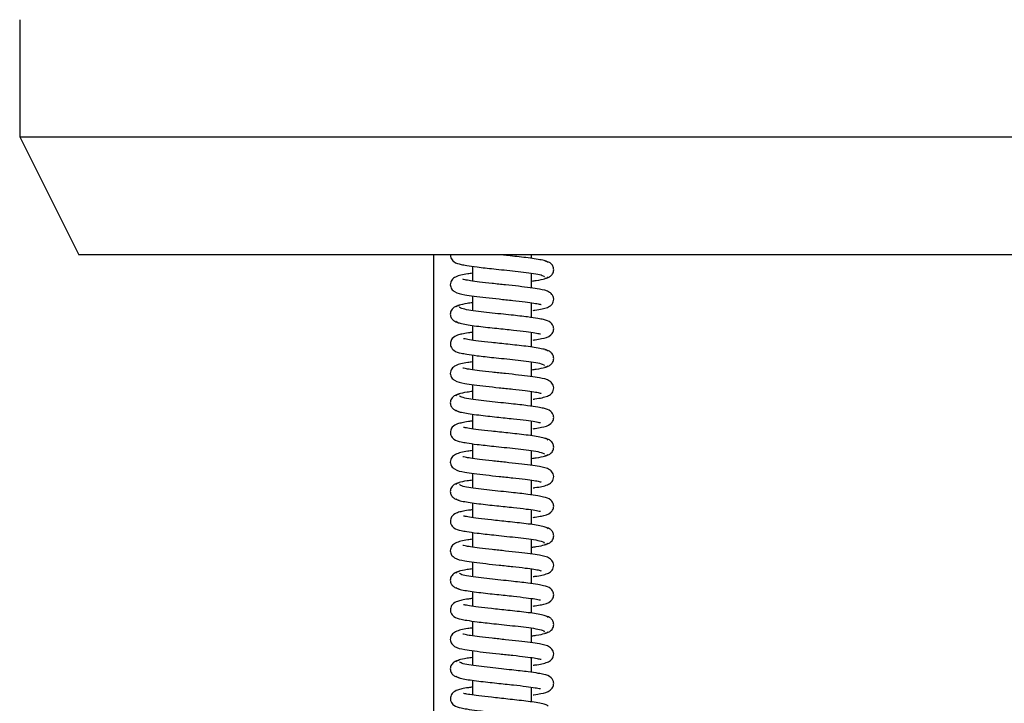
# Model space of a CAD drawing. Header units: inches. Extents: x 2 to 31.8, y 0 to 21.9.
# Tile 17 of 21: x 27.5 to 29.6, y 7 to 8.4. Entities that reach past the tile are written whole.
import ezdxf

# ---------------------------------------------------------------- set-up
doc = ezdxf.new("R2010")
doc.units = ezdxf.units.IN
doc.header["$MEASUREMENT"] = 0

msp = doc.modelspace()

# ---------------------------------------------------------------- linework, layer by layer
at = {"color": 7, "linetype": 'Continuous', "lineweight": 25}
for p, q in [((27.5447, 8.4366), (27.5447, 8.1893)), ((27.5447, 8.1893), (27.6697, 7.9393)), ((27.5447, 8.1893), (29.6697, 8.1893)), ((29.6697, 7.9393), (27.6697, 7.9393)), ((28.4197, 7.9393), (28.4197, 5.9393)), ((28.6273, 7.932), (28.6273, 7.9393)), ((28.5023, 7.9153), (28.5023, 7.8841)), ((28.6273, 7.8695), (28.6273, 7.9006)), ((28.5023, 7.8528), (28.5023, 7.8217)), ((28.6273, 7.807), (28.6273, 7.8381)), ((28.5023, 7.7903), (28.5023, 7.7592)), ((28.6273, 7.7445), (28.6273, 7.7756)), ((28.5023, 7.7278), (28.5023, 7.6966)), ((28.6273, 7.682), (28.6273, 7.7131)), ((28.5023, 7.6653), (28.5023, 7.6342)), ((28.6273, 7.6195), (28.6273, 7.6506)), ((28.5023, 7.6028), (28.5023, 7.5717)), ((28.6273, 7.557), (28.6273, 7.5881)), ((28.5023, 7.5403), (28.5023, 7.5091)), ((28.6273, 7.4945), (28.6273, 7.5256)), ((28.5023, 7.4778), (28.5023, 7.4467)), ((28.6273, 7.432), (28.6273, 7.4631)), ((28.5023, 7.4153), (28.5023, 7.3842)), ((28.6273, 7.3695), (28.6273, 7.4006)), ((28.5023, 7.3528), (28.5023, 7.3216)), ((28.6273, 7.307), (28.6273, 7.3381)), ((28.5023, 7.2903), (28.5023, 7.2592)), ((28.6273, 7.2445), (28.6273, 7.2756)), ((28.5023, 7.2278), (28.5023, 7.1967)), ((28.6273, 7.182), (28.6273, 7.2131)), ((28.5023, 7.1653), (28.5023, 7.1341)), ((28.6273, 7.1195), (28.6273, 7.1506)), ((28.5023, 7.1028), (28.5023, 7.0717)), ((28.6273, 7.057), (28.6273, 7.0881)), ((28.5023, 7.0403), (28.5023, 7.0092)), ((28.6273, 6.9945), (28.6273, 7.0256))]:
    msp.add_line(p, q, dxfattribs=at)
for points, knots in [([(28.456, 7.9393), (28.456, 7.9372), (28.4562, 7.9313), (28.4655, 7.9222), (28.4757, 7.9198), (28.4913, 7.9167), (28.5136, 7.9136), (28.5419, 7.9105), (28.5699, 7.9075), (28.5936, 7.905), (28.6172, 7.9022), (28.6375, 7.8993), (28.6523, 7.8961), (28.6537, 7.894), (28.6544, 7.8929)], [0, 0, 0, 0, 0.029414, 0.083828, 0.187687, 0.25453, 0.348937, 0.471517, 0.543473, 0.622254, 0.707655, 0.799517, 0.897611, 1, 1, 1, 1]), ([(28.6623, 7.9231), (28.6614, 7.9241), (28.6597, 7.9259), (28.649, 7.9286), (28.6341, 7.9312), (28.6163, 7.9336), (28.5971, 7.9358), (28.5796, 7.9377), (28.5689, 7.9388), (28.5647, 7.9393)], [0, 0, 0, 0, 0.1760168, 0.3423396, 0.4994705, 0.6473678, 0.786332, 0.9165143, 1, 1, 1, 1]), ([(28.6555, 7.8899), (28.6578, 7.8903), (28.6628, 7.8912), (28.6697, 7.8958), (28.6735, 7.9021), (28.6743, 7.9078), (28.6737, 7.9133), (28.6707, 7.919), (28.6642, 7.9243), (28.6589, 7.9254), (28.6557, 7.9261)], [0, 0, 0, 0, 0.1244512, 0.2641045, 0.4154404, 0.4923056, 0.567139, 0.7040992, 0.8208094, 1, 1, 1, 1]), ([(28.5023, 7.9007), (28.499, 7.9003), (28.4838, 7.8982), (28.4698, 7.8955), (28.4594, 7.8884), (28.4561, 7.8822), (28.4552, 7.8766), (28.4561, 7.8713), (28.4591, 7.8657), (28.4687, 7.8582), (28.4816, 7.856), (28.5053, 7.8522), (28.5304, 7.8492), (28.5587, 7.8462), (28.5877, 7.8431), (28.6133, 7.8402), (28.6326, 7.8374), (28.6431, 7.8359), (28.6484, 7.8338), (28.6477, 7.8345), (28.6477, 7.8345)], [0, 0, 0, 0, 0.034588, 0.156934, 0.209649, 0.230954, 0.248878, 0.2658, 0.283582, 0.322919, 0.438067, 0.513139, 0.589495, 0.667014, 0.745779, 0.824016, 0.89269, 0.950573, 0.9986, 1, 1, 1, 1]), ([(28.6273, 7.8841), (28.6308, 7.8845), (28.6429, 7.8862), (28.6572, 7.889), (28.6604, 7.8915), (28.6621, 7.8928)], [0, 0, 0, 0, 0.160454, 0.563663, 1, 1, 1, 1]), ([(28.6307, 7.822), (28.632, 7.8222), (28.645, 7.8239), (28.6576, 7.8265), (28.668, 7.8319), (28.6723, 7.8374), (28.6743, 7.8427), (28.6741, 7.8493), (28.6711, 7.856), (28.6615, 7.864), (28.6484, 7.8662), (28.625, 7.87), (28.6003, 7.873), (28.5722, 7.876), (28.5433, 7.879), (28.5176, 7.8819), (28.4981, 7.8847), (28.487, 7.8864), (28.4815, 7.8884), (28.4821, 7.8877), (28.4821, 7.8877)], [0, 0, 0, 0, 0.013406, 0.134602, 0.187841, 0.211133, 0.23239, 0.252374, 0.272308, 0.314019, 0.430745, 0.505712, 0.582316, 0.660284, 0.739847, 0.818989, 0.888592, 0.947215, 0.995913, 1, 1, 1, 1]), ([(28.474, 7.8324), (28.4717, 7.8319), (28.4668, 7.831), (28.4599, 7.8265), (28.4561, 7.8202), (28.4553, 7.8144), (28.456, 7.8089), (28.459, 7.8033), (28.4655, 7.7979), (28.4709, 7.7968), (28.4741, 7.7961)], [0, 0, 0, 0, 0.123338, 0.262324, 0.413317, 0.490088, 0.564869, 0.701886, 0.818953, 1, 1, 1, 1]), ([(28.5023, 7.8382), (28.4985, 7.8377), (28.4861, 7.836), (28.4717, 7.8331), (28.4689, 7.8306), (28.4674, 7.8294)], [0, 0, 0, 0, 0.175323, 0.571236, 1, 1, 1, 1]), ([(28.6306, 7.7595), (28.632, 7.7597), (28.6391, 7.7606), (28.6517, 7.7632), (28.6645, 7.7653), (28.6737, 7.7768), (28.6747, 7.7852), (28.6722, 7.7917), (28.6647, 7.7998), (28.6549, 7.8022), (28.6399, 7.8053), (28.6176, 7.8085), (28.5895, 7.8117), (28.5614, 7.8146), (28.5375, 7.8172), (28.5137, 7.8199), (28.4929, 7.8229), (28.4777, 7.826), (28.4759, 7.8282), (28.475, 7.8293)], [0, 0, 0, 0, 0.013371, 0.067467, 0.162538, 0.193766, 0.226135, 0.253234, 0.274692, 0.35853, 0.41156, 0.486175, 0.582736, 0.639443, 0.701419, 0.768637, 0.840868, 0.918078, 1, 1, 1, 1]), ([(28.4675, 7.799), (28.4685, 7.798), (28.4704, 7.7962), (28.4816, 7.7935), (28.4966, 7.7909), (28.5147, 7.7886), (28.5339, 7.7863), (28.5588, 7.7837), (28.5877, 7.7807), (28.6156, 7.7774), (28.6348, 7.7748), (28.6454, 7.7724), (28.646, 7.7727), (28.6463, 7.7728)], [0, 0, 0, 0, 0.0994949, 0.1936781, 0.282554, 0.3662818, 0.4449863, 0.5186551, 0.6508594, 0.7640161, 0.860649, 0.9458319, 1, 1, 1, 1]), ([(28.5023, 7.7757), (28.4994, 7.7754), (28.4906, 7.7742), (28.4801, 7.7722), (28.4705, 7.7699), (28.46, 7.7649), (28.4549, 7.7543), (28.4562, 7.7443), (28.4652, 7.7346), (28.4757, 7.7323), (28.4913, 7.7292), (28.5137, 7.7261), (28.5419, 7.7229), (28.5699, 7.72), (28.5937, 7.7175), (28.6172, 7.7147), (28.6375, 7.7118), (28.6523, 7.7086), (28.6537, 7.7065), (28.6544, 7.7054)], [0, 0, 0, 0, 0.027804, 0.082572, 0.129399, 0.182847, 0.217036, 0.247936, 0.290094, 0.370606, 0.422423, 0.495594, 0.590592, 0.646354, 0.707402, 0.773579, 0.844761, 0.92077, 1, 1, 1, 1]), ([(28.6623, 7.7356), (28.6614, 7.7366), (28.6597, 7.7384), (28.649, 7.7411), (28.6341, 7.7437), (28.6163, 7.7461), (28.5971, 7.7483), (28.5723, 7.751), (28.5434, 7.754), (28.5152, 7.7573), (28.4957, 7.7599), (28.4846, 7.7623), (28.4838, 7.762), (28.4834, 7.7619)], [0, 0, 0, 0, 0.099212, 0.192959, 0.281524, 0.364885, 0.443209, 0.516584, 0.64806, 0.760729, 0.857093, 0.942926, 1, 1, 1, 1]), ([(28.6555, 7.7024), (28.6578, 7.7028), (28.6628, 7.7037), (28.6697, 7.7083), (28.6735, 7.7146), (28.6743, 7.7203), (28.6737, 7.7258), (28.6707, 7.7315), (28.6642, 7.7368), (28.6589, 7.7379), (28.6557, 7.7386)], [0, 0, 0, 0, 0.1244966, 0.2641812, 0.4155355, 0.4924049, 0.5672397, 0.7041933, 0.8208849, 1, 1, 1, 1]), ([(28.5023, 7.7132), (28.499, 7.7128), (28.4837, 7.7107), (28.4698, 7.708), (28.4594, 7.7009), (28.4561, 7.6947), (28.4552, 7.6891), (28.4561, 7.6838), (28.4591, 7.6782), (28.4687, 7.6707), (28.4816, 7.6685), (28.5054, 7.6647), (28.5304, 7.6617), (28.5588, 7.6587), (28.5877, 7.6556), (28.6133, 7.6527), (28.6326, 7.6499), (28.6431, 7.6484), (28.6484, 7.6462), (28.6478, 7.647), (28.6477, 7.647)], [0, 0, 0, 0, 0.034704, 0.156991, 0.20966, 0.230953, 0.248872, 0.265793, 0.283573, 0.322906, 0.438088, 0.513192, 0.589571, 0.667104, 0.745873, 0.824108, 0.892777, 0.950656, 0.998679, 1, 1, 1, 1]), ([(28.6307, 7.6345), (28.632, 7.6347), (28.645, 7.6364), (28.6576, 7.639), (28.6679, 7.6444), (28.6723, 7.6498), (28.6743, 7.6552), (28.6741, 7.6617), (28.6712, 7.6685), (28.6615, 7.6765), (28.6484, 7.6787), (28.625, 7.6825), (28.6003, 7.6855), (28.5723, 7.6885), (28.5434, 7.6915), (28.5176, 7.6944), (28.4981, 7.6972), (28.4871, 7.6989), (28.4815, 7.7009), (28.4821, 7.7002), (28.4821, 7.7002)], [0, 0, 0, 0, 0.013287, 0.134458, 0.187664, 0.210963, 0.232266, 0.252326, 0.272312, 0.314039, 0.430726, 0.50566, 0.582241, 0.660194, 0.73975, 0.818893, 0.888498, 0.947124, 0.995824, 1, 1, 1, 1]), ([(28.6273, 7.6966), (28.6308, 7.697), (28.6429, 7.6987), (28.6572, 7.7015), (28.6604, 7.704), (28.6621, 7.7052)], [0, 0, 0, 0, 0.159995, 0.563423, 1, 1, 1, 1]), ([(28.474, 7.6449), (28.4717, 7.6444), (28.4668, 7.6435), (28.4599, 7.639), (28.4561, 7.6327), (28.4553, 7.6269), (28.456, 7.6214), (28.459, 7.6158), (28.4655, 7.6104), (28.4709, 7.6093), (28.4741, 7.6086)], [0, 0, 0, 0, 0.123294, 0.262249, 0.413222, 0.489987, 0.564766, 0.701788, 0.818873, 1, 1, 1, 1]), ([(28.5023, 7.6507), (28.4985, 7.6502), (28.486, 7.6485), (28.4717, 7.6456), (28.4688, 7.6431), (28.4674, 7.6418)], [0, 0, 0, 0, 0.175774, 0.57147, 1, 1, 1, 1]), ([(28.6306, 7.572), (28.632, 7.5722), (28.639, 7.5731), (28.6516, 7.5757), (28.6644, 7.5777), (28.6736, 7.5892), (28.6747, 7.5976), (28.6722, 7.6042), (28.6648, 7.6123), (28.6549, 7.6147), (28.6399, 7.6178), (28.6176, 7.621), (28.5895, 7.6242), (28.5614, 7.6271), (28.5375, 7.6297), (28.5137, 7.6324), (28.493, 7.6354), (28.4777, 7.6385), (28.4759, 7.6407), (28.475, 7.6418)], [0, 0, 0, 0, 0.0132617, 0.0673611, 0.1624162, 0.1936171, 0.2259722, 0.253097, 0.2746046, 0.3585198, 0.4115351, 0.4861395, 0.582697, 0.6394049, 0.7013842, 0.7686075, 0.8408459, 0.9180652, 1, 1, 1, 1]), ([(28.4675, 7.6115), (28.4685, 7.6105), (28.4705, 7.6087), (28.4816, 7.606), (28.4966, 7.6034), (28.5147, 7.6011), (28.534, 7.5988), (28.5588, 7.5962), (28.5877, 7.5931), (28.6156, 7.5899), (28.6348, 7.5872), (28.6454, 7.5849), (28.646, 7.5852), (28.6463, 7.5853)], [0, 0, 0, 0, 0.099507, 0.193703, 0.282592, 0.366332, 0.445048, 0.518728, 0.650954, 0.764128, 0.860769, 0.945935, 1, 1, 1, 1]), ([(28.5023, 7.5882), (28.4994, 7.5878), (28.4906, 7.5867), (28.4801, 7.5847), (28.4705, 7.5824), (28.4599, 7.5774), (28.4549, 7.5668), (28.4562, 7.5568), (28.4652, 7.5471), (28.4757, 7.5448), (28.4913, 7.5417), (28.5137, 7.5386), (28.542, 7.5354), (28.57, 7.5325), (28.5937, 7.53), (28.6173, 7.5272), (28.6375, 7.5243), (28.6523, 7.5211), (28.6537, 7.519), (28.6544, 7.5179)], [0, 0, 0, 0, 0.0279168, 0.0826871, 0.129516, 0.1829306, 0.217084, 0.247957, 0.2901092, 0.3706552, 0.4224937, 0.4956828, 0.5906937, 0.6464597, 0.7075115, 0.7736899, 0.8448718, 0.9208784, 1, 1, 1, 1]), ([(28.6623, 7.5481), (28.6614, 7.5491), (28.6598, 7.5509), (28.649, 7.5536), (28.6342, 7.5562), (28.6164, 7.5586), (28.5971, 7.5608), (28.5724, 7.5635), (28.5434, 7.5665), (28.5153, 7.5698), (28.4957, 7.5724), (28.4846, 7.5748), (28.4838, 7.5745), (28.4834, 7.5744)], [0, 0, 0, 0, 0.099199, 0.192934, 0.281486, 0.364834, 0.443146, 0.51651, 0.647964, 0.760615, 0.85697, 0.942821, 1, 1, 1, 1]), ([(28.6555, 7.5149), (28.6578, 7.5153), (28.6628, 7.5162), (28.6697, 7.5208), (28.6735, 7.5271), (28.6743, 7.5328), (28.6737, 7.5383), (28.6707, 7.544), (28.6642, 7.5493), (28.6589, 7.5504), (28.6557, 7.5511)], [0, 0, 0, 0, 0.124542, 0.264258, 0.41563, 0.492504, 0.56734, 0.704287, 0.82096, 1, 1, 1, 1]), ([(28.5023, 7.5257), (28.4989, 7.5253), (28.4837, 7.5232), (28.4698, 7.5205), (28.4594, 7.5134), (28.4561, 7.5072), (28.4552, 7.5016), (28.4561, 7.4963), (28.4591, 7.4907), (28.4687, 7.4832), (28.4816, 7.481), (28.5054, 7.4772), (28.5305, 7.4742), (28.5588, 7.4712), (28.5878, 7.4681), (28.6133, 7.4652), (28.6326, 7.4624), (28.6431, 7.4609), (28.6485, 7.4587), (28.6478, 7.4595), (28.6477, 7.4595)], [0, 0, 0, 0, 0.03482, 0.157049, 0.209672, 0.230952, 0.248866, 0.265786, 0.283564, 0.322893, 0.438109, 0.513245, 0.589646, 0.667193, 0.745967, 0.824199, 0.892864, 0.950739, 0.998758, 1, 1, 1, 1]), ([(28.6307, 7.447), (28.632, 7.4472), (28.645, 7.4489), (28.6575, 7.4514), (28.6679, 7.4568), (28.6722, 7.4623), (28.6743, 7.4677), (28.6741, 7.4742), (28.6712, 7.481), (28.6615, 7.489), (28.6484, 7.4912), (28.6251, 7.495), (28.6003, 7.4979), (28.5723, 7.501), (28.5434, 7.504), (28.5176, 7.5069), (28.4982, 7.5097), (28.4871, 7.5114), (28.4815, 7.5134), (28.4821, 7.5127), (28.4821, 7.5127)], [0, 0, 0, 0, 0.013167, 0.134314, 0.187488, 0.210795, 0.232143, 0.252279, 0.272315, 0.314059, 0.430708, 0.505609, 0.582165, 0.660103, 0.739653, 0.818797, 0.888403, 0.947032, 0.995735, 1, 1, 1, 1]), ([(28.6273, 7.5091), (28.6308, 7.5095), (28.6429, 7.5112), (28.6572, 7.514), (28.6604, 7.5165), (28.6621, 7.5177)], [0, 0, 0, 0, 0.159535, 0.563183, 1, 1, 1, 1]), ([(28.474, 7.4574), (28.4717, 7.4569), (28.4668, 7.456), (28.4599, 7.4515), (28.4561, 7.4452), (28.4553, 7.4394), (28.456, 7.4339), (28.459, 7.4283), (28.4655, 7.4229), (28.4709, 7.4218), (28.4741, 7.4211)], [0, 0, 0, 0, 0.123251, 0.262174, 0.413127, 0.489886, 0.564663, 0.70169, 0.818794, 1, 1, 1, 1]), ([(28.5023, 7.4632), (28.4985, 7.4627), (28.486, 7.461), (28.4717, 7.4581), (28.4688, 7.4556), (28.4674, 7.4543)], [0, 0, 0, 0, 0.176224, 0.571704, 1, 1, 1, 1]), ([(28.6306, 7.3845), (28.632, 7.3847), (28.639, 7.3856), (28.6516, 7.3882), (28.6644, 7.3902), (28.6736, 7.4017), (28.6747, 7.4101), (28.6722, 7.4166), (28.6648, 7.4248), (28.6549, 7.4272), (28.6399, 7.4303), (28.6177, 7.4335), (28.5895, 7.4367), (28.5615, 7.4396), (28.5375, 7.4422), (28.5138, 7.4449), (28.493, 7.4479), (28.4777, 7.451), (28.4759, 7.4532), (28.475, 7.4543)], [0, 0, 0, 0, 0.013152, 0.067255, 0.162295, 0.193468, 0.225809, 0.25296, 0.274517, 0.358509, 0.41151, 0.486104, 0.582658, 0.639367, 0.701349, 0.768578, 0.840824, 0.918053, 1, 1, 1, 1]), ([(28.4675, 7.424), (28.4685, 7.423), (28.4705, 7.4212), (28.4816, 7.4185), (28.4967, 7.4159), (28.5147, 7.4136), (28.534, 7.4113), (28.5589, 7.4086), (28.5877, 7.4056), (28.6156, 7.4024), (28.6348, 7.3997), (28.6454, 7.3974), (28.6461, 7.3977), (28.6463, 7.3978)], [0, 0, 0, 0, 0.09952, 0.193729, 0.282629, 0.366382, 0.44511, 0.518802, 0.651048, 0.76424, 0.860889, 0.946038, 1, 1, 1, 1]), ([(28.5023, 7.4007), (28.4994, 7.4003), (28.4906, 7.3992), (28.4801, 7.3972), (28.4705, 7.3949), (28.4599, 7.3899), (28.4549, 7.3792), (28.4562, 7.3693), (28.4652, 7.3596), (28.4757, 7.3573), (28.4913, 7.3542), (28.5137, 7.3511), (28.542, 7.3479), (28.57, 7.345), (28.5938, 7.3424), (28.6173, 7.3397), (28.6376, 7.3367), (28.6523, 7.3336), (28.6537, 7.3315), (28.6543, 7.3304)], [0, 0, 0, 0, 0.0280292, 0.0828024, 0.1296334, 0.1830144, 0.2171323, 0.247978, 0.2901244, 0.3707045, 0.4225646, 0.4957713, 0.5907951, 0.6465657, 0.7076209, 0.7738007, 0.8449826, 0.9209869, 1, 1, 1, 1]), ([(28.6623, 7.3606), (28.6614, 7.3615), (28.6598, 7.3634), (28.649, 7.3661), (28.6342, 7.3687), (28.6164, 7.3711), (28.5972, 7.3733), (28.5724, 7.376), (28.5435, 7.379), (28.5153, 7.3823), (28.4957, 7.3849), (28.4846, 7.3873), (28.4838, 7.387), (28.4834, 7.3869)], [0, 0, 0, 0, 0.099187, 0.192908, 0.281448, 0.364784, 0.443084, 0.516435, 0.647868, 0.760501, 0.856847, 0.942716, 1, 1, 1, 1]), ([(28.6555, 7.3274), (28.6578, 7.3278), (28.6628, 7.3287), (28.6697, 7.3332), (28.6735, 7.3396), (28.6743, 7.3453), (28.6737, 7.3508), (28.6707, 7.3565), (28.6642, 7.3618), (28.6589, 7.3629), (28.6557, 7.3636)], [0, 0, 0, 0, 0.1245873, 0.2643346, 0.415725, 0.4926031, 0.5674403, 0.7043808, 0.8210351, 1, 1, 1, 1]), ([(28.5023, 7.3382), (28.4989, 7.3378), (28.4837, 7.3357), (28.4698, 7.333), (28.4594, 7.3259), (28.4561, 7.3197), (28.4552, 7.3141), (28.4561, 7.3088), (28.4591, 7.3032), (28.4687, 7.2957), (28.4816, 7.2935), (28.5054, 7.2897), (28.5305, 7.2867), (28.5589, 7.2837), (28.5878, 7.2806), (28.6134, 7.2777), (28.6326, 7.2749), (28.6431, 7.2734), (28.6485, 7.2712), (28.6478, 7.272), (28.6477, 7.272)], [0, 0, 0, 0, 0.034937, 0.157106, 0.209683, 0.23095, 0.248861, 0.265779, 0.283555, 0.32288, 0.438129, 0.513298, 0.589721, 0.667282, 0.746061, 0.82429, 0.892951, 0.950822, 0.998836, 1, 1, 1, 1]), ([(28.6307, 7.2595), (28.632, 7.2597), (28.645, 7.2614), (28.6575, 7.2639), (28.6678, 7.2693), (28.6722, 7.2747), (28.6743, 7.2801), (28.6741, 7.2867), (28.6712, 7.2935), (28.6615, 7.3015), (28.6484, 7.3037), (28.6251, 7.3075), (28.6004, 7.3104), (28.5723, 7.3135), (28.5435, 7.3165), (28.5177, 7.3194), (28.4982, 7.3222), (28.4871, 7.3239), (28.4815, 7.3259), (28.4821, 7.3252), (28.4821, 7.3252)], [0, 0, 0, 0, 0.013048, 0.134171, 0.187312, 0.210628, 0.23202, 0.252231, 0.272317, 0.314078, 0.430688, 0.505557, 0.582089, 0.660012, 0.739555, 0.8187, 0.888309, 0.94694, 0.995645, 1, 1, 1, 1]), ([(28.6273, 7.3216), (28.6307, 7.322), (28.6429, 7.3237), (28.6571, 7.3265), (28.6604, 7.329), (28.6621, 7.3302)], [0, 0, 0, 0, 0.159076, 0.562942, 1, 1, 1, 1]), ([(28.474, 7.2699), (28.4717, 7.2694), (28.4668, 7.2685), (28.4599, 7.264), (28.4561, 7.2577), (28.4553, 7.2519), (28.456, 7.2464), (28.459, 7.2408), (28.4655, 7.2354), (28.4709, 7.2343), (28.4741, 7.2336)], [0, 0, 0, 0, 0.1232074, 0.2620985, 0.4130314, 0.4897852, 0.5645598, 0.7015913, 0.8187143, 1, 1, 1, 1]), ([(28.5023, 7.2757), (28.4985, 7.2752), (28.486, 7.2735), (28.4717, 7.2705), (28.4688, 7.2681), (28.4673, 7.2668)], [0, 0, 0, 0, 0.176673, 0.571938, 1, 1, 1, 1]), ([(28.6306, 7.197), (28.632, 7.1972), (28.639, 7.1981), (28.6516, 7.2007), (28.6644, 7.2027), (28.6736, 7.2142), (28.6747, 7.2225), (28.6722, 7.2291), (28.6649, 7.2373), (28.6549, 7.2397), (28.6399, 7.2428), (28.6177, 7.246), (28.5896, 7.2491), (28.5615, 7.2521), (28.5376, 7.2547), (28.5138, 7.2574), (28.493, 7.2604), (28.4777, 7.2635), (28.4759, 7.2657), (28.475, 7.2668)], [0, 0, 0, 0, 0.013043, 0.067149, 0.162173, 0.193319, 0.225646, 0.252822, 0.274429, 0.358499, 0.411485, 0.486068, 0.582619, 0.639329, 0.701314, 0.768548, 0.840802, 0.91804, 1, 1, 1, 1]), ([(28.4675, 7.2365), (28.4685, 7.2355), (28.4705, 7.2337), (28.4816, 7.231), (28.4967, 7.2284), (28.5148, 7.2261), (28.5341, 7.2238), (28.5589, 7.2211), (28.5878, 7.2181), (28.6157, 7.2149), (28.6348, 7.2122), (28.6454, 7.2099), (28.6461, 7.2102), (28.6463, 7.2103)], [0, 0, 0, 0, 0.099532, 0.193754, 0.282667, 0.366432, 0.445172, 0.518875, 0.651142, 0.764352, 0.861009, 0.946141, 1, 1, 1, 1]), ([(28.5023, 7.2132), (28.4993, 7.2128), (28.4906, 7.2117), (28.48, 7.2096), (28.4704, 7.2074), (28.4599, 7.2024), (28.4549, 7.1917), (28.4562, 7.1818), (28.4652, 7.1721), (28.4757, 7.1698), (28.4914, 7.1667), (28.5137, 7.1636), (28.5421, 7.1604), (28.57, 7.1575), (28.5938, 7.1549), (28.6173, 7.1522), (28.6376, 7.1492), (28.6523, 7.1461), (28.6537, 7.144), (28.6543, 7.1429)], [0, 0, 0, 0, 0.0281417, 0.0829178, 0.1297508, 0.1830983, 0.2171807, 0.247999, 0.2901396, 0.3707538, 0.4226356, 0.4958598, 0.5908966, 0.6466717, 0.7077302, 0.7739115, 0.8450934, 0.9210955, 1, 1, 1, 1]), ([(28.6623, 7.1731), (28.6614, 7.174), (28.6598, 7.1759), (28.6491, 7.1786), (28.6342, 7.1812), (28.6164, 7.1836), (28.5972, 7.1858), (28.5724, 7.1885), (28.5435, 7.1915), (28.5153, 7.1947), (28.4958, 7.1974), (28.4846, 7.1998), (28.4838, 7.1995), (28.4834, 7.1994)], [0, 0, 0, 0, 0.0991745, 0.1928831, 0.2814099, 0.3647331, 0.4430207, 0.5163607, 0.647772, 0.7603863, 0.8567242, 0.9426108, 1, 1, 1, 1]), ([(28.6555, 7.1399), (28.6578, 7.1403), (28.6628, 7.1412), (28.6697, 7.1457), (28.6735, 7.1521), (28.6743, 7.1578), (28.6737, 7.1633), (28.6707, 7.169), (28.6642, 7.1743), (28.6589, 7.1754), (28.6557, 7.1761)], [0, 0, 0, 0, 0.124633, 0.264411, 0.41582, 0.492702, 0.56754, 0.704474, 0.82111, 1, 1, 1, 1]), ([(28.5023, 7.1507), (28.4989, 7.1503), (28.4837, 7.1482), (28.4697, 7.1455), (28.4594, 7.1383), (28.456, 7.1321), (28.4552, 7.1266), (28.4562, 7.1212), (28.4592, 7.1156), (28.4687, 7.1082), (28.4817, 7.106), (28.5057, 7.1021), (28.5309, 7.0992), (28.5593, 7.0961), (28.5882, 7.0931), (28.6139, 7.0901), (28.6329, 7.0875), (28.6424, 7.0857), (28.6469, 7.0846), (28.6475, 7.0845), (28.6478, 7.0845)], [0, 0, 0, 0, 0.035337, 0.157405, 0.20987, 0.231077, 0.248939, 0.26587, 0.283661, 0.323056, 0.438627, 0.513876, 0.590341, 0.667939, 0.746746, 0.824961, 0.893844, 0.952267, 0.977595, 1, 1, 1, 1]), ([(28.6307, 7.072), (28.6319, 7.0722), (28.6449, 7.0739), (28.6575, 7.0764), (28.6678, 7.0818), (28.6722, 7.0872), (28.6743, 7.0926), (28.6741, 7.0992), (28.6712, 7.106), (28.6615, 7.114), (28.6484, 7.1162), (28.6251, 7.12), (28.6004, 7.1229), (28.5724, 7.126), (28.5435, 7.129), (28.5177, 7.1319), (28.4982, 7.1347), (28.4871, 7.1364), (28.4815, 7.1384), (28.4821, 7.1377), (28.4822, 7.1377)], [0, 0, 0, 0, 0.012928, 0.134028, 0.187138, 0.210461, 0.231898, 0.252184, 0.27232, 0.314097, 0.430669, 0.505505, 0.582012, 0.65992, 0.739457, 0.818603, 0.888213, 0.946847, 0.995555, 1, 1, 1, 1]), ([(28.6273, 7.1341), (28.6307, 7.1345), (28.6429, 7.1362), (28.6571, 7.139), (28.6604, 7.1415), (28.6621, 7.1427)], [0, 0, 0, 0, 0.158616, 0.562702, 1, 1, 1, 1]), ([(28.474, 7.0823), (28.4717, 7.0819), (28.4668, 7.081), (28.4599, 7.0765), (28.4561, 7.0702), (28.4553, 7.0644), (28.456, 7.0589), (28.459, 7.0533), (28.4655, 7.0479), (28.4709, 7.0468), (28.4741, 7.0461)], [0, 0, 0, 0, 0.123164, 0.262023, 0.412936, 0.489684, 0.564456, 0.701493, 0.818635, 1, 1, 1, 1]), ([(28.5023, 7.0882), (28.4985, 7.0877), (28.486, 7.086), (28.4716, 7.083), (28.4688, 7.0806), (28.4673, 7.0793)], [0, 0, 0, 0, 0.176915, 0.571959, 1, 1, 1, 1]), ([(28.6307, 7.0095), (28.6313, 7.0096), (28.6378, 7.0104), (28.6503, 7.0129), (28.6628, 7.0147), (28.6728, 7.0251), (28.6748, 7.0336), (28.6728, 7.0406), (28.6657, 7.0495), (28.6555, 7.0521), (28.6407, 7.0552), (28.6188, 7.0583), (28.5908, 7.0615), (28.5627, 7.0645), (28.5386, 7.0671), (28.5145, 7.0698), (28.4934, 7.0728), (28.4778, 7.076), (28.4759, 7.0782), (28.475, 7.0793)], [0, 0, 0, 0, 0.0054877, 0.0613199, 0.1567582, 0.1871894, 0.2203127, 0.2487583, 0.27144, 0.3559037, 0.40852, 0.4827973, 0.5795095, 0.6364709, 0.6988199, 0.7665227, 0.839353, 0.9172677, 1, 1, 1, 1]), ([(28.4675, 7.049), (28.4686, 7.048), (28.4705, 7.0462), (28.4817, 7.0435), (28.4967, 7.0409), (28.5148, 7.0385), (28.5341, 7.0363), (28.559, 7.0336), (28.5878, 7.0306), (28.6157, 7.0274), (28.6349, 7.0247), (28.6454, 7.0224), (28.6461, 7.0227), (28.6463, 7.0228)], [0, 0, 0, 0, 0.099545, 0.193779, 0.282704, 0.366482, 0.445234, 0.518949, 0.651236, 0.764464, 0.861129, 0.946244, 1, 1, 1, 1]), ([(28.5023, 7.0257), (28.4993, 7.0253), (28.4906, 7.0242), (28.48, 7.0221), (28.4704, 7.0199), (28.4599, 7.0148), (28.4549, 7.0042), (28.4562, 6.9943), (28.4652, 6.9846), (28.4757, 6.9823), (28.4914, 6.9792), (28.5138, 6.9761), (28.5421, 6.9729), (28.5701, 6.97), (28.5938, 6.9674), (28.6174, 6.9647), (28.6376, 6.9617), (28.6523, 6.9586), (28.6536, 6.9565), (28.6543, 6.9554)], [0, 0, 0, 0, 0.028254, 0.083033, 0.129868, 0.183182, 0.217229, 0.24802, 0.290155, 0.370803, 0.422707, 0.495948, 0.590998, 0.646778, 0.70784, 0.774022, 0.845204, 0.921204, 1, 1, 1, 1]), ([(28.6623, 6.9856), (28.6614, 6.9865), (28.6598, 6.9884), (28.6489, 6.9912), (28.6339, 6.9937), (28.616, 6.9961), (28.5968, 6.9983), (28.5722, 7.001), (28.5437, 7.004), (28.516, 7.0072), (28.4967, 7.0098), (28.4852, 7.0121), (28.4837, 7.0121), (28.483, 7.0121)], [0, 0, 0, 0, 0.0999368, 0.1941559, 0.282948, 0.3662934, 0.4443696, 0.5172621, 0.6471104, 0.7572588, 0.850727, 0.9334726, 1, 1, 1, 1])]:
    msp.add_open_spline(points, degree=3, knots=knots, dxfattribs=at)

doc.saveas('drawing.dxf')
